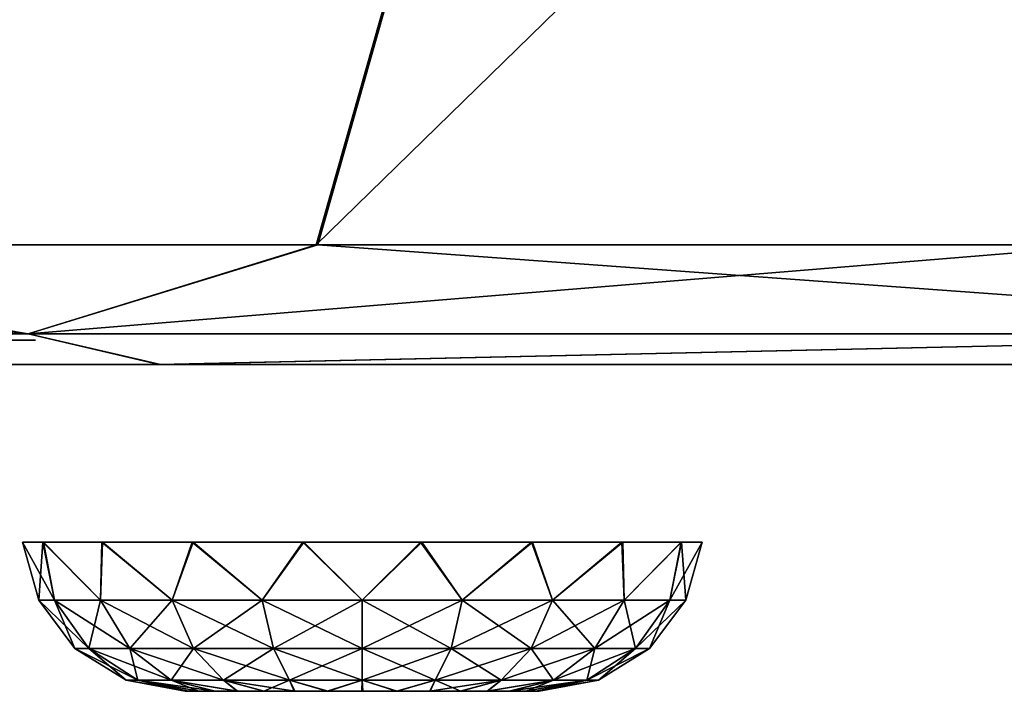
# Model space of a CAD drawing. Header units: millimetres. Extents: x -251 to 251, y -32 to 24.
# Tile 27 of 36: x 81 to 93, y -32 to -24. Entities that reach past the tile are written whole.
import ezdxf

# ---------------------------------------------------------------- set-up
doc = ezdxf.new("R2010")
doc.units = ezdxf.units.MM
doc.header["$LTSCALE"] = 81.481481
for name, color, linetype in [('1', 7, 'CONTINUOUS'), ('2', 7, 'CONTINUOUS'), ('28', 7, 'CONTINUOUS'), ('3', 7, 'CONTINUOUS'), ('31', 7, 'CONTINUOUS'), ('4', 7, 'CONTINUOUS'), ('5', 7, 'CONTINUOUS'), ('51', 7, 'CONTINUOUS')]:
    doc.layers.add(name, color=color, linetype=linetype)

msp = doc.modelspace()

# ---------------------------------------------------------------- linework, layer by layer
at = {"layer": '1', "linetype": 'Continuous'}
for points in [[(62.751, -28.25, -186.215), (82.515, -28.25, -178.34), (67, -28.25), (62.751, -28.25, -186.215)], [(82.53, -28.25, 178.333), (62.767, -28.25, 186.21), (82.379, -28.25, 89.568), (82.53, -28.25, 178.333)], [(82.379, -28.25, 89.568), (62.767, -28.25, 186.21), (80.977, -28.25, 88.398), (82.379, -28.25, 89.568)], [(80.977, -28.25, 88.398), (62.767, -28.25, 186.21), (80.058, -28.25, 86.819), (80.977, -28.25, 88.398)], [(67, -28.25), (82.515, -28.25, -178.34), (67.228, -28.25, -1.148), (67, -28.25)], [(67.228, -28.25, -1.148), (82.515, -28.25, -178.34), (67.879, -28.25, -2.122), (67.228, -28.25, -1.148)], [(67.879, -28.25, -2.122), (82.515, -28.25, -178.34), (68.852, -28.25, -2.772), (67.879, -28.25, -2.122)], [(68.852, -28.25, -2.772), (82.515, -28.25, -178.34), (70.001, -28.25, -3), (68.852, -28.25, -2.772)], [(70.001, -28.25, -3), (82.515, -28.25, -178.34), (71.148, -28.25, -2.772), (70.001, -28.25, -3)], [(71.148, -28.25, -2.772), (82.515, -28.25, -178.34), (72.12, -28.25, -2.123), (71.148, -28.25, -2.772)], [(72.12, -28.25, -2.123), (82.515, -28.25, -178.34), (72.771, -28.25, -1.149), (72.12, -28.25, -2.123)], [(72.771, -28.25, -1.149), (82.515, -28.25, -178.34), (73, -28.25), (72.771, -28.25, -1.149)], [(73, -28.25), (82.515, -28.25, -178.34), (75, -28.25), (73, -28.25)], [(75, -28.25), (82.515, -28.25, -178.34), (75.228, -28.25, -1.148), (75, -28.25)], [(75.228, -28.25, -1.148), (82.515, -28.25, -178.34), (75.879, -28.25, -2.122), (75.228, -28.25, -1.148)], [(75.879, -28.25, -2.122), (82.515, -28.25, -178.34), (76.852, -28.25, -2.772), (75.879, -28.25, -2.122)], [(82.515, -28.25, -178.34), (79.734, -28.25, -85), (76.852, -28.25, -2.772), (82.515, -28.25, -178.34)], [(79.734, -28.25, -85), (82.515, -28.25, -178.34), (80.051, -28.25, -86.799), (79.734, -28.25, -85)], [(80.964, -28.25, 81.617), (80.051, -28.25, 83.201), (80.772, -28.25, 1.148), (80.964, -28.25, 81.617)], [(80.051, -28.25, -86.799), (82.515, -28.25, -178.34), (80.964, -28.25, -88.383), (80.051, -28.25, -86.799)], [(80.058, -28.25, -83.181), (80.977, -28.25, -81.602), (80.12, -28.25, -2.123), (80.058, -28.25, -83.181)], [(80.12, -28.25, -2.123), (80.977, -28.25, -81.602), (80.771, -28.25, -1.149), (80.12, -28.25, -2.123)], [(80.771, -28.25, -1.149), (80.977, -28.25, -81.602), (81, -28.25), (80.771, -28.25, -1.149)], [(81, -28.25), (80.964, -28.25, 81.617), (80.772, -28.25, 1.148), (81, -28.25)], [(82.361, -28.25, 80.443), (80.964, -28.25, 81.617), (81, -28.25), (82.361, -28.25, 80.443)], [(80.964, -28.25, -88.383), (82.515, -28.25, -178.34), (82.361, -28.25, -89.557), (80.964, -28.25, -88.383)], [(80.977, -28.25, -81.602), (82.379, -28.25, -80.432), (81, -28.25), (80.977, -28.25, -81.602)], [(82.379, -28.25, -80.432), (82.361, -28.25, 80.443), (81, -28.25), (82.379, -28.25, -80.432)], [(84.077, -28.25, 79.815), (82.361, -28.25, 80.443), (82.379, -28.25, -80.432), (84.077, -28.25, 79.815)], [(82.361, -28.25, -89.557), (82.515, -28.25, -178.34), (84.077, -28.25, -90.185), (82.361, -28.25, -89.557)], [(84.096, -28.25, -79.812), (84.077, -28.25, 79.815), (82.379, -28.25, -80.432), (84.096, -28.25, -79.812)], [(84.096, -28.25, 90.188), (82.53, -28.25, 178.333), (82.379, -28.25, 89.568), (84.096, -28.25, 90.188)], [(82.515, -28.25, -178.34), (101.311, -28.25, -168.374), (84.077, -28.25, -90.185), (82.515, -28.25, -178.34)], [(101.325, -28.25, 168.366), (82.53, -28.25, 178.333), (90.266, -28.25, 85), (101.325, -28.25, 168.366)], [(90.266, -28.25, 85), (82.53, -28.25, 178.333), (89.949, -28.25, 86.799), (90.266, -28.25, 85)], [(89.949, -28.25, 86.799), (82.53, -28.25, 178.333), (89.036, -28.25, 88.383), (89.949, -28.25, 86.799)], [(89.036, -28.25, 88.383), (82.53, -28.25, 178.333), (87.639, -28.25, 89.557), (89.036, -28.25, 88.383)], [(87.639, -28.25, 89.557), (82.53, -28.25, 178.333), (85.923, -28.25, 90.185), (87.639, -28.25, 89.557)], [(85.923, -28.25, 90.185), (82.53, -28.25, 178.333), (84.096, -28.25, 90.188), (85.923, -28.25, 90.185)], [(85.904, -28.25, 79.812), (84.077, -28.25, 79.815), (84.096, -28.25, -79.812), (85.904, -28.25, 79.812)], [(84.077, -28.25, -90.185), (101.311, -28.25, -168.374), (85.904, -28.25, -90.188), (84.077, -28.25, -90.185)], [(85.923, -28.25, -79.815), (85.904, -28.25, 79.812), (84.096, -28.25, -79.812), (85.923, -28.25, -79.815)], [(87.621, -28.25, 80.432), (85.904, -28.25, 79.812), (85.923, -28.25, -79.815), (87.621, -28.25, 80.432)], [(85.904, -28.25, -90.188), (101.311, -28.25, -168.374), (87.621, -28.25, -89.568), (85.904, -28.25, -90.188)], [(87.639, -28.25, -80.443), (87.621, -28.25, 80.432), (85.923, -28.25, -79.815), (87.639, -28.25, -80.443)], [(89.023, -28.25, 81.602), (87.621, -28.25, 80.432), (87.639, -28.25, -80.443), (89.023, -28.25, 81.602)], [(87.621, -28.25, -89.568), (101.311, -28.25, -168.374), (89.023, -28.25, -88.398), (87.621, -28.25, -89.568)], [(89.036, -28.25, -81.617), (89.023, -28.25, 81.602), (87.639, -28.25, -80.443), (89.036, -28.25, -81.617)], [(89.942, -28.25, 83.181), (89.023, -28.25, 81.602), (89.036, -28.25, -81.617), (89.942, -28.25, 83.181)], [(89.023, -28.25, -88.398), (101.311, -28.25, -168.374), (89.942, -28.25, -86.819), (89.023, -28.25, -88.398)], [(89.949, -28.25, -83.201), (89.942, -28.25, 83.181), (89.036, -28.25, -81.617), (89.949, -28.25, -83.201)], [(90.266, -28.25, 84.981), (89.942, -28.25, 83.181), (90.266, -28.25, -85), (90.266, -28.25, 84.981)], [(90.266, -28.25, -85), (89.942, -28.25, 83.181), (89.949, -28.25, -83.201), (90.266, -28.25, -85)], [(89.942, -28.25, -86.819), (101.311, -28.25, -168.374), (90.266, -28.25, -85.019), (89.942, -28.25, -86.819)], [(90.266, -28.25, 84.981), (101.311, -28.25, -168.374), (90.266, -28.25, 84.99), (90.266, -28.25, 84.981)], [(101.311, -28.25, -168.374), (90.266, -28.25, 84.981), (90.266, -28.25, -85), (101.311, -28.25, -168.374)], [(90.266, -28.25, 84.99), (101.311, -28.25, -168.374), (90.266, -28.25, 85), (90.266, -28.25, 84.99)], [(90.266, -28.25, -85.019), (101.311, -28.25, -168.374), (90.266, -28.25, -85.01), (90.266, -28.25, -85.019)], [(90.266, -28.25, -85.01), (101.311, -28.25, -168.374), (90.266, -28.25, -85), (90.266, -28.25, -85.01)], [(101.311, -28.25, -168.374), (101.325, -28.25, 168.366), (90.266, -28.25, 85), (101.311, -28.25, -168.374)]]:
    msp.add_3dface(points, dxfattribs=at)
at = {"layer": '2', "linetype": 'Continuous'}
for points in [[(80.84, -30.424, -85), (81.091, -30.424, -86.421), (81.039, -31.135, -85), (80.84, -30.424, -85)], [(81.039, -31.135, -85), (81.091, -30.424, -86.421), (81.233, -31.135, -86.224), (81.039, -31.135, -85)], [(81.091, -30.424, -86.421), (81.811, -30.424, -87.671), (81.795, -31.135, -87.328), (81.091, -30.424, -86.421)], [(81.233, -31.135, -86.224), (81.091, -30.424, -86.421), (81.795, -31.135, -87.328), (81.233, -31.135, -86.224)], [(81.795, -31.135, -87.328), (81.811, -30.424, -87.671), (82.672, -31.135, -88.205), (81.795, -31.135, -87.328)], [(81.811, -30.424, -87.671), (82.916, -30.424, -88.6), (82.672, -31.135, -88.205), (81.811, -30.424, -87.671)], [(82.672, -31.135, -88.205), (82.916, -30.424, -88.6), (83.776, -31.135, -88.767), (82.672, -31.135, -88.205)], [(82.916, -30.424, -88.6), (84.271, -30.424, -89.095), (83.776, -31.135, -88.767), (82.916, -30.424, -88.6)], [(83.776, -31.135, -88.767), (84.271, -30.424, -89.095), (85, -31.135, -88.961), (83.776, -31.135, -88.767)], [(84.271, -30.424, -89.095), (85.714, -30.424, -89.098), (85, -31.135, -88.961), (84.271, -30.424, -89.095)], [(85, -31.135, -88.961), (85.714, -30.424, -89.098), (86.224, -31.135, -88.767), (85, -31.135, -88.961)], [(85.714, -30.424, -89.098), (87.071, -30.424, -88.608), (86.224, -31.135, -88.767), (85.714, -30.424, -89.098)], [(86.224, -31.135, -88.767), (87.071, -30.424, -88.608), (87.328, -31.135, -88.205), (86.224, -31.135, -88.767)], [(87.071, -30.424, -88.608), (88.179, -30.424, -87.683), (87.328, -31.135, -88.205), (87.071, -30.424, -88.608)], [(87.328, -31.135, -88.205), (88.179, -30.424, -87.683), (88.205, -31.135, -87.328), (87.328, -31.135, -88.205)], [(88.179, -30.424, -87.683), (88.904, -30.424, -86.435), (88.205, -31.135, -87.328), (88.179, -30.424, -87.683)], [(88.205, -31.135, -87.328), (88.904, -30.424, -86.435), (88.767, -31.135, -86.224), (88.205, -31.135, -87.328)], [(88.767, -31.135, -86.224), (89.16, -30.424, -85), (88.961, -31.135, -85), (88.767, -31.135, -86.224)], [(89.16, -30.424, -85.015), (89.16, -30.424, -85), (88.767, -31.135, -86.224), (89.16, -30.424, -85.015)], [(88.904, -30.424, -86.435), (89.16, -30.424, -85.015), (88.767, -31.135, -86.224), (88.904, -30.424, -86.435)], [(81.039, -31.135, -85), (81.233, -31.135, -86.224), (81.482, -31.725, -85), (81.039, -31.135, -85)], [(81.233, -31.135, -86.224), (81.795, -31.135, -87.328), (81.654, -31.725, -86.087), (81.233, -31.135, -86.224)], [(81.482, -31.725, -85), (81.233, -31.135, -86.224), (81.654, -31.725, -86.087), (81.482, -31.725, -85)], [(81.654, -31.725, -86.087), (81.795, -31.135, -87.328), (82.154, -31.725, -87.068), (81.654, -31.725, -86.087)], [(81.795, -31.135, -87.328), (82.672, -31.135, -88.205), (82.154, -31.725, -87.068), (81.795, -31.135, -87.328)], [(82.154, -31.725, -87.068), (82.672, -31.135, -88.205), (82.932, -31.725, -87.846), (82.154, -31.725, -87.068)], [(82.672, -31.135, -88.205), (83.776, -31.135, -88.767), (82.932, -31.725, -87.846), (82.672, -31.135, -88.205)], [(82.932, -31.725, -87.846), (83.776, -31.135, -88.767), (83.913, -31.725, -88.346), (82.932, -31.725, -87.846)], [(83.776, -31.135, -88.767), (85, -31.135, -88.961), (83.913, -31.725, -88.346), (83.776, -31.135, -88.767)], [(83.913, -31.725, -88.346), (85, -31.135, -88.961), (85, -31.725, -88.518), (83.913, -31.725, -88.346)], [(85, -31.725, -88.518), (86.224, -31.135, -88.767), (86.087, -31.725, -88.346), (85, -31.725, -88.518)], [(85, -31.135, -88.961), (86.224, -31.135, -88.767), (85, -31.725, -88.518), (85, -31.135, -88.961)], [(86.224, -31.135, -88.767), (87.328, -31.135, -88.205), (86.087, -31.725, -88.346), (86.224, -31.135, -88.767)], [(86.087, -31.725, -88.346), (87.328, -31.135, -88.205), (87.068, -31.725, -87.846), (86.087, -31.725, -88.346)], [(87.328, -31.135, -88.205), (88.205, -31.135, -87.328), (87.068, -31.725, -87.846), (87.328, -31.135, -88.205)], [(87.068, -31.725, -87.846), (88.205, -31.135, -87.328), (87.846, -31.725, -87.068), (87.068, -31.725, -87.846)], [(88.205, -31.135, -87.328), (88.767, -31.135, -86.224), (87.846, -31.725, -87.068), (88.205, -31.135, -87.328)], [(87.846, -31.725, -87.068), (88.767, -31.135, -86.224), (88.346, -31.725, -86.087), (87.846, -31.725, -87.068)], [(88.767, -31.135, -86.224), (88.961, -31.135, -85), (88.346, -31.725, -86.087), (88.767, -31.135, -86.224)], [(88.961, -31.135, -85), (88.518, -31.725, -85), (88.346, -31.725, -86.087), (88.961, -31.135, -85)], [(82.109, -32.115, -85), (81.482, -31.725, -85), (81.654, -31.725, -86.087), (82.109, -32.115, -85)], [(82.251, -32.115, -85.893), (81.654, -31.725, -86.087), (82.154, -31.725, -87.068), (82.251, -32.115, -85.893)], [(82.251, -32.115, -85.893), (82.109, -32.115, -85), (81.654, -31.725, -86.087), (82.251, -32.115, -85.893)], [(82.661, -32.115, -86.699), (82.251, -32.115, -85.893), (82.154, -31.725, -87.068), (82.661, -32.115, -86.699)], [(82.661, -32.115, -86.699), (82.154, -31.725, -87.068), (82.932, -31.725, -87.846), (82.661, -32.115, -86.699)], [(83.301, -32.115, -87.339), (82.661, -32.115, -86.699), (82.932, -31.725, -87.846), (83.301, -32.115, -87.339)], [(83.301, -32.115, -87.339), (82.932, -31.725, -87.846), (83.913, -31.725, -88.346), (83.301, -32.115, -87.339)], [(84.107, -32.115, -87.749), (83.301, -32.115, -87.339), (83.913, -31.725, -88.346), (84.107, -32.115, -87.749)], [(84.107, -32.115, -87.749), (83.913, -31.725, -88.346), (85, -31.725, -88.518), (84.107, -32.115, -87.749)], [(85, -32.115, -87.891), (84.107, -32.115, -87.749), (85, -31.725, -88.518), (85, -32.115, -87.891)], [(85.893, -32.115, -87.749), (85, -32.115, -87.891), (86.087, -31.725, -88.346), (85.893, -32.115, -87.749)], [(85, -32.115, -87.891), (85, -31.725, -88.518), (86.087, -31.725, -88.346), (85, -32.115, -87.891)], [(85.893, -32.115, -87.749), (86.087, -31.725, -88.346), (87.068, -31.725, -87.846), (85.893, -32.115, -87.749)], [(86.699, -32.115, -87.339), (85.893, -32.115, -87.749), (87.068, -31.725, -87.846), (86.699, -32.115, -87.339)], [(86.699, -32.115, -87.339), (87.068, -31.725, -87.846), (87.846, -31.725, -87.068), (86.699, -32.115, -87.339)], [(87.339, -32.115, -86.699), (86.699, -32.115, -87.339), (87.846, -31.725, -87.068), (87.339, -32.115, -86.699)], [(87.339, -32.115, -86.699), (87.846, -31.725, -87.068), (88.346, -31.725, -86.087), (87.339, -32.115, -86.699)], [(87.749, -32.115, -85.893), (87.339, -32.115, -86.699), (88.346, -31.725, -86.087), (87.749, -32.115, -85.893)], [(87.891, -32.115, -85), (87.749, -32.115, -85.893), (88.518, -31.725, -85), (87.891, -32.115, -85)], [(88.518, -31.725, -85), (87.749, -32.115, -85.893), (88.346, -31.725, -86.087), (88.518, -31.725, -85)], [(82.109, -32.115, -85), (82.251, -32.115, -85.893), (82.833, -32.25, -85), (82.109, -32.115, -85)], [(82.833, -32.25, -85), (82.251, -32.115, -85.893), (82.874, -32.25, -85.423), (82.833, -32.25, -85)], [(82.874, -32.25, -85.423), (82.251, -32.115, -85.893), (82.998, -32.25, -85.83), (82.874, -32.25, -85.423)], [(82.251, -32.115, -85.893), (82.661, -32.115, -86.699), (82.998, -32.25, -85.83), (82.251, -32.115, -85.893)], [(82.661, -32.115, -86.699), (83.301, -32.115, -87.339), (83.467, -32.25, -86.532), (82.661, -32.115, -86.699)], [(82.998, -32.25, -85.83), (82.661, -32.115, -86.699), (83.198, -32.25, -86.204), (82.998, -32.25, -85.83)], [(83.198, -32.25, -86.204), (82.661, -32.115, -86.699), (83.467, -32.25, -86.532), (83.198, -32.25, -86.204)], [(83.301, -32.115, -87.339), (84.107, -32.115, -87.749), (83.794, -32.25, -86.801), (83.301, -32.115, -87.339)], [(83.467, -32.25, -86.532), (83.301, -32.115, -87.339), (83.794, -32.25, -86.801), (83.467, -32.25, -86.532)], [(83.794, -32.25, -86.801), (84.107, -32.115, -87.749), (84.167, -32.25, -87.001), (83.794, -32.25, -86.801)], [(84.107, -32.115, -87.749), (85, -32.115, -87.891), (84.572, -32.25, -87.125), (84.107, -32.115, -87.749)], [(84.167, -32.25, -87.001), (84.107, -32.115, -87.749), (84.572, -32.25, -87.125), (84.167, -32.25, -87.001)], [(84.572, -32.25, -87.125), (85, -32.115, -87.891), (84.994, -32.25, -87.167), (84.572, -32.25, -87.125)], [(84.994, -32.25, -87.167), (85, -32.115, -87.891), (85.417, -32.25, -87.127), (84.994, -32.25, -87.167)], [(85, -32.115, -87.891), (85.893, -32.115, -87.749), (85.417, -32.25, -87.127), (85, -32.115, -87.891)], [(85.417, -32.25, -87.127), (85.893, -32.115, -87.749), (85.825, -32.25, -87.004), (85.417, -32.25, -87.127)], [(85.825, -32.25, -87.004), (86.699, -32.115, -87.339), (86.2, -32.25, -86.805), (85.825, -32.25, -87.004)], [(85.893, -32.115, -87.749), (86.699, -32.115, -87.339), (85.825, -32.25, -87.004), (85.893, -32.115, -87.749)], [(86.2, -32.25, -86.805), (86.699, -32.115, -87.339), (86.528, -32.25, -86.537), (86.2, -32.25, -86.805)], [(86.528, -32.25, -86.537), (87.339, -32.115, -86.699), (86.799, -32.25, -86.209), (86.528, -32.25, -86.537)], [(86.699, -32.115, -87.339), (87.339, -32.115, -86.699), (86.528, -32.25, -86.537), (86.699, -32.115, -87.339)], [(86.799, -32.25, -86.209), (87.749, -32.115, -85.893), (87, -32.25, -85.836), (86.799, -32.25, -86.209)], [(87.339, -32.115, -86.699), (87.749, -32.115, -85.893), (86.799, -32.25, -86.209), (87.339, -32.115, -86.699)], [(87, -32.25, -85.836), (87.749, -32.115, -85.893), (87.124, -32.25, -85.43), (87, -32.25, -85.836)], [(87.749, -32.115, -85.893), (87.891, -32.115, -85), (87.124, -32.25, -85.43), (87.749, -32.115, -85.893)], [(87.891, -32.115, -85), (87.167, -32.25, -85.008), (87.124, -32.25, -85.43), (87.891, -32.115, -85)], [(87.167, -32.25, -85), (87.167, -32.25, -85.008), (87.891, -32.115, -85), (87.167, -32.25, -85)]]:
    msp.add_3dface(points, dxfattribs=at)
at = {"layer": '28', "linetype": 'Continuous'}
for points in [[(80.91, -27.875, -181.727), (61.471, -27.875, -189.189), (74.432, -26.785, -186.839), (80.91, -27.875, -181.727)], [(61.471, -27.875, 189.189), (80.91, -27.875, 181.727), (64.229, -26.785, 190.587), (61.471, -27.875, 189.189)], [(64.229, -26.785, 190.587), (80.91, -27.875, 181.727), (74.452, -26.785, 186.831), (64.229, -26.785, 190.587)], [(84.435, -26.785, -182.536), (80.91, -27.875, -181.727), (74.432, -26.785, -186.839), (84.435, -26.785, -182.536)], [(74.452, -26.785, 186.831), (80.91, -27.875, 181.727), (84.457, -26.785, 182.526), (74.452, -26.785, 186.831)], [(99.462, -27.875, -172.274), (80.91, -27.875, -181.727), (94.194, -26.785, -177.697), (99.462, -27.875, -172.274)], [(94.194, -26.785, -177.697), (80.91, -27.875, -181.727), (84.435, -26.785, -182.536), (94.194, -26.785, -177.697)], [(80.91, -27.875, 181.727), (99.462, -27.875, 172.274), (84.457, -26.785, 182.526), (80.91, -27.875, 181.727)], [(84.457, -26.785, 182.526), (99.462, -27.875, 172.274), (94.213, -26.785, 177.687), (84.457, -26.785, 182.526)], [(61.471, -27.875, 189.189), (62.767, -28.25, 186.21), (80.91, -27.875, 181.727), (61.471, -27.875, 189.189)], [(80.91, -27.875, -181.727), (62.751, -28.25, -186.215), (61.471, -27.875, -189.189), (80.91, -27.875, -181.727)], [(82.515, -28.25, -178.34), (62.751, -28.25, -186.215), (80.91, -27.875, -181.727), (82.515, -28.25, -178.34)], [(62.767, -28.25, 186.21), (82.53, -28.25, 178.333), (80.91, -27.875, 181.727), (62.767, -28.25, 186.21)], [(80.91, -27.875, 181.727), (82.53, -28.25, 178.333), (99.462, -27.875, 172.274), (80.91, -27.875, 181.727)], [(99.462, -27.875, -172.274), (82.515, -28.25, -178.34), (80.91, -27.875, -181.727), (99.462, -27.875, -172.274)], [(101.311, -28.25, -168.374), (82.515, -28.25, -178.34), (99.462, -27.875, -172.274), (101.311, -28.25, -168.374)], [(82.53, -28.25, 178.333), (101.325, -28.25, 168.366), (99.462, -27.875, 172.274), (82.53, -28.25, 178.333)]]:
    msp.add_3dface(points, dxfattribs=at)
at = {"layer": '3', "linetype": 'Continuous'}
for points in [[(80.84, -30.424, -84.985), (80.84, -30.424, -85), (81.233, -31.135, -83.776), (80.84, -30.424, -84.985)], [(81.096, -30.424, -83.565), (80.84, -30.424, -84.985), (81.233, -31.135, -83.776), (81.096, -30.424, -83.565)], [(80.84, -30.424, -85), (81.039, -31.135, -85), (81.233, -31.135, -83.776), (80.84, -30.424, -85)], [(81.795, -31.135, -82.672), (81.096, -30.424, -83.565), (81.233, -31.135, -83.776), (81.795, -31.135, -82.672)], [(81.821, -30.424, -82.317), (81.096, -30.424, -83.565), (81.795, -31.135, -82.672), (81.821, -30.424, -82.317)], [(82.672, -31.135, -81.795), (81.821, -30.424, -82.317), (81.795, -31.135, -82.672), (82.672, -31.135, -81.795)], [(82.929, -30.424, -81.392), (81.821, -30.424, -82.317), (82.672, -31.135, -81.795), (82.929, -30.424, -81.392)], [(83.776, -31.135, -81.233), (82.929, -30.424, -81.392), (82.672, -31.135, -81.795), (83.776, -31.135, -81.233)], [(84.286, -30.424, -80.902), (82.929, -30.424, -81.392), (83.776, -31.135, -81.233), (84.286, -30.424, -80.902)], [(85, -31.135, -81.039), (84.286, -30.424, -80.902), (83.776, -31.135, -81.233), (85, -31.135, -81.039)], [(85.729, -30.424, -80.905), (84.286, -30.424, -80.902), (85, -31.135, -81.039), (85.729, -30.424, -80.905)], [(86.224, -31.135, -81.233), (85.729, -30.424, -80.905), (85, -31.135, -81.039), (86.224, -31.135, -81.233)], [(87.084, -30.424, -81.4), (85.729, -30.424, -80.905), (86.224, -31.135, -81.233), (87.084, -30.424, -81.4)], [(87.328, -31.135, -81.795), (87.084, -30.424, -81.4), (86.224, -31.135, -81.233), (87.328, -31.135, -81.795)], [(88.189, -30.424, -82.329), (87.084, -30.424, -81.4), (87.328, -31.135, -81.795), (88.189, -30.424, -82.329)], [(88.205, -31.135, -82.672), (88.189, -30.424, -82.329), (87.328, -31.135, -81.795), (88.205, -31.135, -82.672)], [(88.909, -30.424, -83.579), (88.189, -30.424, -82.329), (88.205, -31.135, -82.672), (88.909, -30.424, -83.579)], [(88.767, -31.135, -83.776), (88.909, -30.424, -83.579), (88.205, -31.135, -82.672), (88.767, -31.135, -83.776)], [(88.961, -31.135, -85), (88.909, -30.424, -83.579), (88.767, -31.135, -83.776), (88.961, -31.135, -85)], [(88.961, -31.135, -85), (89.16, -30.424, -85), (88.909, -30.424, -83.579), (88.961, -31.135, -85)], [(81.233, -31.135, -83.776), (81.039, -31.135, -85), (81.654, -31.725, -83.913), (81.233, -31.135, -83.776)], [(81.039, -31.135, -85), (81.482, -31.725, -85), (81.654, -31.725, -83.913), (81.039, -31.135, -85)], [(82.154, -31.725, -82.932), (81.233, -31.135, -83.776), (81.654, -31.725, -83.913), (82.154, -31.725, -82.932)], [(81.795, -31.135, -82.672), (81.233, -31.135, -83.776), (82.154, -31.725, -82.932), (81.795, -31.135, -82.672)], [(82.932, -31.725, -82.154), (81.795, -31.135, -82.672), (82.154, -31.725, -82.932), (82.932, -31.725, -82.154)], [(82.672, -31.135, -81.795), (81.795, -31.135, -82.672), (82.932, -31.725, -82.154), (82.672, -31.135, -81.795)], [(83.776, -31.135, -81.233), (82.672, -31.135, -81.795), (83.913, -31.725, -81.654), (83.776, -31.135, -81.233)], [(83.913, -31.725, -81.654), (82.672, -31.135, -81.795), (82.932, -31.725, -82.154), (83.913, -31.725, -81.654)], [(85, -31.135, -81.039), (83.776, -31.135, -81.233), (85, -31.725, -81.482), (85, -31.135, -81.039)], [(85, -31.725, -81.482), (83.776, -31.135, -81.233), (83.913, -31.725, -81.654), (85, -31.725, -81.482)], [(86.224, -31.135, -81.233), (85, -31.135, -81.039), (86.087, -31.725, -81.654), (86.224, -31.135, -81.233)], [(86.087, -31.725, -81.654), (85, -31.135, -81.039), (85, -31.725, -81.482), (86.087, -31.725, -81.654)], [(87.068, -31.725, -82.154), (86.224, -31.135, -81.233), (86.087, -31.725, -81.654), (87.068, -31.725, -82.154)], [(87.328, -31.135, -81.795), (86.224, -31.135, -81.233), (87.068, -31.725, -82.154), (87.328, -31.135, -81.795)], [(87.846, -31.725, -82.932), (87.328, -31.135, -81.795), (87.068, -31.725, -82.154), (87.846, -31.725, -82.932)], [(88.205, -31.135, -82.672), (87.328, -31.135, -81.795), (87.846, -31.725, -82.932), (88.205, -31.135, -82.672)], [(88.346, -31.725, -83.913), (88.205, -31.135, -82.672), (87.846, -31.725, -82.932), (88.346, -31.725, -83.913)], [(88.767, -31.135, -83.776), (88.205, -31.135, -82.672), (88.346, -31.725, -83.913), (88.767, -31.135, -83.776)], [(88.518, -31.725, -85), (88.767, -31.135, -83.776), (88.346, -31.725, -83.913), (88.518, -31.725, -85)], [(88.518, -31.725, -85), (88.961, -31.135, -85), (88.767, -31.135, -83.776), (88.518, -31.725, -85)], [(81.482, -31.725, -85), (82.251, -32.115, -84.107), (81.654, -31.725, -83.913), (81.482, -31.725, -85)], [(81.482, -31.725, -85), (82.109, -32.115, -85), (82.251, -32.115, -84.107), (81.482, -31.725, -85)], [(82.661, -32.115, -83.301), (82.154, -31.725, -82.932), (81.654, -31.725, -83.913), (82.661, -32.115, -83.301)], [(82.251, -32.115, -84.107), (82.661, -32.115, -83.301), (81.654, -31.725, -83.913), (82.251, -32.115, -84.107)], [(82.661, -32.115, -83.301), (83.301, -32.115, -82.661), (82.154, -31.725, -82.932), (82.661, -32.115, -83.301)], [(83.301, -32.115, -82.661), (82.932, -31.725, -82.154), (82.154, -31.725, -82.932), (83.301, -32.115, -82.661)], [(83.301, -32.115, -82.661), (84.107, -32.115, -82.251), (82.932, -31.725, -82.154), (83.301, -32.115, -82.661)], [(84.107, -32.115, -82.251), (83.913, -31.725, -81.654), (82.932, -31.725, -82.154), (84.107, -32.115, -82.251)], [(85, -32.115, -82.109), (85, -31.725, -81.482), (83.913, -31.725, -81.654), (85, -32.115, -82.109)], [(84.107, -32.115, -82.251), (85, -32.115, -82.109), (83.913, -31.725, -81.654), (84.107, -32.115, -82.251)], [(85, -32.115, -82.109), (85.893, -32.115, -82.251), (85, -31.725, -81.482), (85, -32.115, -82.109)], [(85.893, -32.115, -82.251), (86.087, -31.725, -81.654), (85, -31.725, -81.482), (85.893, -32.115, -82.251)], [(85.893, -32.115, -82.251), (86.699, -32.115, -82.661), (86.087, -31.725, -81.654), (85.893, -32.115, -82.251)], [(86.699, -32.115, -82.661), (87.068, -31.725, -82.154), (86.087, -31.725, -81.654), (86.699, -32.115, -82.661)], [(86.699, -32.115, -82.661), (87.339, -32.115, -83.301), (87.068, -31.725, -82.154), (86.699, -32.115, -82.661)], [(87.339, -32.115, -83.301), (87.846, -31.725, -82.932), (87.068, -31.725, -82.154), (87.339, -32.115, -83.301)], [(87.339, -32.115, -83.301), (87.749, -32.115, -84.107), (87.846, -31.725, -82.932), (87.339, -32.115, -83.301)], [(87.749, -32.115, -84.107), (88.346, -31.725, -83.913), (87.846, -31.725, -82.932), (87.749, -32.115, -84.107)], [(87.749, -32.115, -84.107), (87.891, -32.115, -85), (88.346, -31.725, -83.913), (87.749, -32.115, -84.107)], [(87.891, -32.115, -85), (88.518, -31.725, -85), (88.346, -31.725, -83.913), (87.891, -32.115, -85)], [(82.109, -32.115, -85), (82.833, -32.25, -84.992), (82.876, -32.25, -84.57), (82.109, -32.115, -85)], [(82.251, -32.115, -84.107), (82.109, -32.115, -85), (82.876, -32.25, -84.57), (82.251, -32.115, -84.107)], [(82.833, -32.25, -84.992), (82.109, -32.115, -85), (82.833, -32.25, -85), (82.833, -32.25, -84.992)], [(83, -32.25, -84.164), (82.251, -32.115, -84.107), (82.876, -32.25, -84.57), (83, -32.25, -84.164)], [(82.661, -32.115, -83.301), (82.251, -32.115, -84.107), (83.201, -32.25, -83.791), (82.661, -32.115, -83.301)], [(83.201, -32.25, -83.791), (82.251, -32.115, -84.107), (83, -32.25, -84.164), (83.201, -32.25, -83.791)], [(83.301, -32.115, -82.661), (82.661, -32.115, -83.301), (83.472, -32.25, -83.463), (83.301, -32.115, -82.661)], [(83.472, -32.25, -83.463), (82.661, -32.115, -83.301), (83.201, -32.25, -83.791), (83.472, -32.25, -83.463)], [(83.8, -32.25, -83.195), (83.301, -32.115, -82.661), (83.472, -32.25, -83.463), (83.8, -32.25, -83.195)], [(84.175, -32.25, -82.996), (83.301, -32.115, -82.661), (83.8, -32.25, -83.195), (84.175, -32.25, -82.996)], [(84.107, -32.115, -82.251), (83.301, -32.115, -82.661), (84.175, -32.25, -82.996), (84.107, -32.115, -82.251)], [(84.583, -32.25, -82.873), (84.107, -32.115, -82.251), (84.175, -32.25, -82.996), (84.583, -32.25, -82.873)], [(85, -32.115, -82.109), (84.107, -32.115, -82.251), (84.583, -32.25, -82.873), (85, -32.115, -82.109)], [(85.006, -32.25, -82.833), (85, -32.115, -82.109), (84.583, -32.25, -82.873), (85.006, -32.25, -82.833)], [(85.428, -32.25, -82.875), (85, -32.115, -82.109), (85.006, -32.25, -82.833), (85.428, -32.25, -82.875)], [(85.893, -32.115, -82.251), (85, -32.115, -82.109), (85.428, -32.25, -82.875), (85.893, -32.115, -82.251)], [(85.833, -32.25, -82.999), (85.893, -32.115, -82.251), (85.428, -32.25, -82.875), (85.833, -32.25, -82.999)], [(86.206, -32.25, -83.199), (85.893, -32.115, -82.251), (85.833, -32.25, -82.999), (86.206, -32.25, -83.199)], [(86.699, -32.115, -82.661), (85.893, -32.115, -82.251), (86.206, -32.25, -83.199), (86.699, -32.115, -82.661)], [(86.533, -32.25, -83.468), (86.699, -32.115, -82.661), (86.206, -32.25, -83.199), (86.533, -32.25, -83.468)], [(87.339, -32.115, -83.301), (86.699, -32.115, -82.661), (86.533, -32.25, -83.468), (87.339, -32.115, -83.301)], [(86.802, -32.25, -83.796), (87.339, -32.115, -83.301), (86.533, -32.25, -83.468), (86.802, -32.25, -83.796)], [(87.002, -32.25, -84.17), (87.339, -32.115, -83.301), (86.802, -32.25, -83.796), (87.002, -32.25, -84.17)], [(87.749, -32.115, -84.107), (87.339, -32.115, -83.301), (87.002, -32.25, -84.17), (87.749, -32.115, -84.107)], [(87.126, -32.25, -84.577), (87.749, -32.115, -84.107), (87.002, -32.25, -84.17), (87.126, -32.25, -84.577)], [(87.167, -32.25, -85), (87.749, -32.115, -84.107), (87.126, -32.25, -84.577), (87.167, -32.25, -85)], [(87.167, -32.25, -85), (87.891, -32.115, -85), (87.749, -32.115, -84.107), (87.167, -32.25, -85)]]:
    msp.add_3dface(points, dxfattribs=at)
at = {"layer": '31', "linetype": 'Continuous'}
for points in [[(92.652, 2.179, -223.704), (64.209, -26.785, -190.594), (70.282, 2.179, -231.708), (92.652, 2.179, -223.704)], [(74.432, -26.785, -186.839), (64.209, -26.785, -190.594), (92.652, 2.179, -223.704), (74.432, -26.785, -186.839)], [(70.3, 2.179, 231.702), (74.452, -26.785, 186.831), (92.669, 2.179, 223.697), (70.3, 2.179, 231.702)], [(84.435, -26.785, -182.536), (74.432, -26.785, -186.839), (92.652, 2.179, -223.704), (84.435, -26.785, -182.536)], [(74.452, -26.785, 186.831), (84.457, -26.785, 182.526), (92.669, 2.179, 223.697), (74.452, -26.785, 186.831)], [(94.194, -26.785, -177.697), (84.435, -26.785, -182.536), (114.131, 2.179, -213.547), (94.194, -26.785, -177.697)], [(114.131, 2.179, -213.547), (84.435, -26.785, -182.536), (92.652, 2.179, -223.704), (114.131, 2.179, -213.547)], [(84.457, -26.785, 182.526), (94.213, -26.785, 177.687), (92.669, 2.179, 223.697), (84.457, -26.785, 182.526)], [(92.669, 2.179, 223.697), (94.213, -26.785, 177.687), (114.149, 2.179, 213.537), (92.669, 2.179, 223.697)]]:
    msp.add_3dface(points, dxfattribs=at)
at = {"layer": '4', "linetype": 'Continuous'}
for points in [[(80.84, -30.424, 85), (81.091, -30.424, 83.579), (81.039, -31.135, 85), (80.84, -30.424, 85)], [(81.039, -31.135, 85), (81.091, -30.424, 83.579), (81.233, -31.135, 83.776), (81.039, -31.135, 85)], [(81.091, -30.424, 83.579), (81.811, -30.424, 82.329), (81.795, -31.135, 82.672), (81.091, -30.424, 83.579)], [(81.233, -31.135, 83.776), (81.091, -30.424, 83.579), (81.795, -31.135, 82.672), (81.233, -31.135, 83.776)], [(81.795, -31.135, 82.672), (81.811, -30.424, 82.329), (82.672, -31.135, 81.795), (81.795, -31.135, 82.672)], [(81.811, -30.424, 82.329), (82.916, -30.424, 81.4), (82.672, -31.135, 81.795), (81.811, -30.424, 82.329)], [(82.672, -31.135, 81.795), (82.916, -30.424, 81.4), (83.776, -31.135, 81.233), (82.672, -31.135, 81.795)], [(82.916, -30.424, 81.4), (84.271, -30.424, 80.905), (83.776, -31.135, 81.233), (82.916, -30.424, 81.4)], [(83.776, -31.135, 81.233), (84.271, -30.424, 80.905), (85, -31.135, 81.039), (83.776, -31.135, 81.233)], [(84.271, -30.424, 80.905), (85.714, -30.424, 80.902), (85, -31.135, 81.039), (84.271, -30.424, 80.905)], [(85, -31.135, 81.039), (85.714, -30.424, 80.902), (86.224, -31.135, 81.233), (85, -31.135, 81.039)], [(85.714, -30.424, 80.902), (87.071, -30.424, 81.392), (86.224, -31.135, 81.233), (85.714, -30.424, 80.902)], [(86.224, -31.135, 81.233), (87.071, -30.424, 81.392), (87.328, -31.135, 81.795), (86.224, -31.135, 81.233)], [(87.071, -30.424, 81.392), (88.179, -30.424, 82.317), (87.328, -31.135, 81.795), (87.071, -30.424, 81.392)], [(87.328, -31.135, 81.795), (88.179, -30.424, 82.317), (88.205, -31.135, 82.672), (87.328, -31.135, 81.795)], [(88.179, -30.424, 82.317), (88.904, -30.424, 83.565), (88.205, -31.135, 82.672), (88.179, -30.424, 82.317)], [(88.205, -31.135, 82.672), (88.904, -30.424, 83.565), (88.767, -31.135, 83.776), (88.205, -31.135, 82.672)], [(88.767, -31.135, 83.776), (89.16, -30.424, 85), (88.961, -31.135, 85), (88.767, -31.135, 83.776)], [(89.16, -30.424, 84.985), (89.16, -30.424, 85), (88.767, -31.135, 83.776), (89.16, -30.424, 84.985)], [(88.904, -30.424, 83.565), (89.16, -30.424, 84.985), (88.767, -31.135, 83.776), (88.904, -30.424, 83.565)], [(81.039, -31.135, 85), (81.233, -31.135, 83.776), (81.482, -31.725, 85), (81.039, -31.135, 85)], [(81.233, -31.135, 83.776), (81.795, -31.135, 82.672), (81.654, -31.725, 83.913), (81.233, -31.135, 83.776)], [(81.482, -31.725, 85), (81.233, -31.135, 83.776), (81.654, -31.725, 83.913), (81.482, -31.725, 85)], [(81.654, -31.725, 83.913), (81.795, -31.135, 82.672), (82.154, -31.725, 82.932), (81.654, -31.725, 83.913)], [(81.795, -31.135, 82.672), (82.672, -31.135, 81.795), (82.154, -31.725, 82.932), (81.795, -31.135, 82.672)], [(82.154, -31.725, 82.932), (82.672, -31.135, 81.795), (82.932, -31.725, 82.154), (82.154, -31.725, 82.932)], [(82.672, -31.135, 81.795), (83.776, -31.135, 81.233), (82.932, -31.725, 82.154), (82.672, -31.135, 81.795)], [(82.932, -31.725, 82.154), (83.776, -31.135, 81.233), (83.913, -31.725, 81.654), (82.932, -31.725, 82.154)], [(83.776, -31.135, 81.233), (85, -31.135, 81.039), (83.913, -31.725, 81.654), (83.776, -31.135, 81.233)], [(83.913, -31.725, 81.654), (85, -31.135, 81.039), (85, -31.725, 81.482), (83.913, -31.725, 81.654)], [(85, -31.135, 81.039), (86.224, -31.135, 81.233), (85, -31.725, 81.482), (85, -31.135, 81.039)], [(85, -31.725, 81.482), (86.224, -31.135, 81.233), (86.087, -31.725, 81.654), (85, -31.725, 81.482)], [(86.224, -31.135, 81.233), (87.328, -31.135, 81.795), (86.087, -31.725, 81.654), (86.224, -31.135, 81.233)], [(86.087, -31.725, 81.654), (87.328, -31.135, 81.795), (87.068, -31.725, 82.154), (86.087, -31.725, 81.654)], [(87.328, -31.135, 81.795), (88.205, -31.135, 82.672), (87.068, -31.725, 82.154), (87.328, -31.135, 81.795)], [(87.068, -31.725, 82.154), (88.205, -31.135, 82.672), (87.846, -31.725, 82.932), (87.068, -31.725, 82.154)], [(87.846, -31.725, 82.932), (88.767, -31.135, 83.776), (88.346, -31.725, 83.913), (87.846, -31.725, 82.932)], [(88.205, -31.135, 82.672), (88.767, -31.135, 83.776), (87.846, -31.725, 82.932), (88.205, -31.135, 82.672)], [(88.961, -31.135, 85), (88.518, -31.725, 85), (88.346, -31.725, 83.913), (88.961, -31.135, 85)], [(88.767, -31.135, 83.776), (88.961, -31.135, 85), (88.346, -31.725, 83.913), (88.767, -31.135, 83.776)], [(82.109, -32.115, 85), (81.482, -31.725, 85), (81.654, -31.725, 83.913), (82.109, -32.115, 85)], [(82.251, -32.115, 84.107), (82.109, -32.115, 85), (81.654, -31.725, 83.913), (82.251, -32.115, 84.107)], [(82.251, -32.115, 84.107), (81.654, -31.725, 83.913), (82.154, -31.725, 82.932), (82.251, -32.115, 84.107)], [(82.661, -32.115, 83.301), (82.154, -31.725, 82.932), (82.932, -31.725, 82.154), (82.661, -32.115, 83.301)], [(82.661, -32.115, 83.301), (82.251, -32.115, 84.107), (82.154, -31.725, 82.932), (82.661, -32.115, 83.301)], [(83.301, -32.115, 82.661), (82.661, -32.115, 83.301), (82.932, -31.725, 82.154), (83.301, -32.115, 82.661)], [(83.301, -32.115, 82.661), (82.932, -31.725, 82.154), (83.913, -31.725, 81.654), (83.301, -32.115, 82.661)], [(84.107, -32.115, 82.251), (83.301, -32.115, 82.661), (83.913, -31.725, 81.654), (84.107, -32.115, 82.251)], [(84.107, -32.115, 82.251), (83.913, -31.725, 81.654), (85, -31.725, 81.482), (84.107, -32.115, 82.251)], [(85, -32.115, 82.109), (84.107, -32.115, 82.251), (85, -31.725, 81.482), (85, -32.115, 82.109)], [(85, -32.115, 82.109), (85, -31.725, 81.482), (86.087, -31.725, 81.654), (85, -32.115, 82.109)], [(85.893, -32.115, 82.251), (85, -32.115, 82.109), (86.087, -31.725, 81.654), (85.893, -32.115, 82.251)], [(86.699, -32.115, 82.661), (85.893, -32.115, 82.251), (87.068, -31.725, 82.154), (86.699, -32.115, 82.661)], [(85.893, -32.115, 82.251), (86.087, -31.725, 81.654), (87.068, -31.725, 82.154), (85.893, -32.115, 82.251)], [(86.699, -32.115, 82.661), (87.068, -31.725, 82.154), (87.846, -31.725, 82.932), (86.699, -32.115, 82.661)], [(87.339, -32.115, 83.301), (86.699, -32.115, 82.661), (87.846, -31.725, 82.932), (87.339, -32.115, 83.301)], [(87.339, -32.115, 83.301), (87.846, -31.725, 82.932), (88.346, -31.725, 83.913), (87.339, -32.115, 83.301)], [(87.749, -32.115, 84.107), (87.339, -32.115, 83.301), (88.346, -31.725, 83.913), (87.749, -32.115, 84.107)], [(88.518, -31.725, 85), (87.749, -32.115, 84.107), (88.346, -31.725, 83.913), (88.518, -31.725, 85)], [(87.891, -32.115, 85), (87.749, -32.115, 84.107), (88.518, -31.725, 85), (87.891, -32.115, 85)], [(82.109, -32.115, 85), (82.251, -32.115, 84.107), (82.833, -32.25, 85), (82.109, -32.115, 85)], [(82.833, -32.25, 85), (82.251, -32.115, 84.107), (82.874, -32.25, 84.577), (82.833, -32.25, 85)], [(82.874, -32.25, 84.577), (82.251, -32.115, 84.107), (82.998, -32.25, 84.17), (82.874, -32.25, 84.577)], [(82.251, -32.115, 84.107), (82.661, -32.115, 83.301), (82.998, -32.25, 84.17), (82.251, -32.115, 84.107)], [(82.661, -32.115, 83.301), (83.301, -32.115, 82.661), (83.467, -32.25, 83.468), (82.661, -32.115, 83.301)], [(82.998, -32.25, 84.17), (82.661, -32.115, 83.301), (83.198, -32.25, 83.796), (82.998, -32.25, 84.17)], [(83.198, -32.25, 83.796), (82.661, -32.115, 83.301), (83.467, -32.25, 83.468), (83.198, -32.25, 83.796)], [(83.301, -32.115, 82.661), (84.107, -32.115, 82.251), (83.794, -32.25, 83.199), (83.301, -32.115, 82.661)], [(83.467, -32.25, 83.468), (83.301, -32.115, 82.661), (83.794, -32.25, 83.199), (83.467, -32.25, 83.468)], [(83.794, -32.25, 83.199), (84.107, -32.115, 82.251), (84.167, -32.25, 82.999), (83.794, -32.25, 83.199)], [(84.107, -32.115, 82.251), (85, -32.115, 82.109), (84.572, -32.25, 82.875), (84.107, -32.115, 82.251)], [(84.167, -32.25, 82.999), (84.107, -32.115, 82.251), (84.572, -32.25, 82.875), (84.167, -32.25, 82.999)], [(84.572, -32.25, 82.875), (85, -32.115, 82.109), (84.994, -32.25, 82.833), (84.572, -32.25, 82.875)], [(84.994, -32.25, 82.833), (85, -32.115, 82.109), (85.417, -32.25, 82.873), (84.994, -32.25, 82.833)], [(85, -32.115, 82.109), (85.893, -32.115, 82.251), (85.417, -32.25, 82.873), (85, -32.115, 82.109)], [(85.417, -32.25, 82.873), (85.893, -32.115, 82.251), (85.825, -32.25, 82.996), (85.417, -32.25, 82.873)], [(85.825, -32.25, 82.996), (86.699, -32.115, 82.661), (86.2, -32.25, 83.195), (85.825, -32.25, 82.996)], [(85.893, -32.115, 82.251), (86.699, -32.115, 82.661), (85.825, -32.25, 82.996), (85.893, -32.115, 82.251)], [(86.2, -32.25, 83.195), (86.699, -32.115, 82.661), (86.528, -32.25, 83.463), (86.2, -32.25, 83.195)], [(86.528, -32.25, 83.463), (87.339, -32.115, 83.301), (86.799, -32.25, 83.791), (86.528, -32.25, 83.463)], [(86.699, -32.115, 82.661), (87.339, -32.115, 83.301), (86.528, -32.25, 83.463), (86.699, -32.115, 82.661)], [(86.799, -32.25, 83.791), (87.749, -32.115, 84.107), (87, -32.25, 84.164), (86.799, -32.25, 83.791)], [(87.339, -32.115, 83.301), (87.749, -32.115, 84.107), (86.799, -32.25, 83.791), (87.339, -32.115, 83.301)], [(87, -32.25, 84.164), (87.749, -32.115, 84.107), (87.124, -32.25, 84.57), (87, -32.25, 84.164)], [(87.891, -32.115, 85), (87.167, -32.25, 84.992), (87.124, -32.25, 84.57), (87.891, -32.115, 85)], [(87.749, -32.115, 84.107), (87.891, -32.115, 85), (87.124, -32.25, 84.57), (87.749, -32.115, 84.107)], [(87.167, -32.25, 85), (87.167, -32.25, 84.992), (87.891, -32.115, 85), (87.167, -32.25, 85)]]:
    msp.add_3dface(points, dxfattribs=at)
at = {"layer": '5', "linetype": 'Continuous'}
for points in [[(80.84, -30.424, 85.015), (80.84, -30.424, 85), (81.233, -31.135, 86.224), (80.84, -30.424, 85.015)], [(81.096, -30.424, 86.435), (80.84, -30.424, 85.015), (81.233, -31.135, 86.224), (81.096, -30.424, 86.435)], [(80.84, -30.424, 85), (81.039, -31.135, 85), (81.233, -31.135, 86.224), (80.84, -30.424, 85)], [(81.821, -30.424, 87.683), (81.096, -30.424, 86.435), (81.795, -31.135, 87.328), (81.821, -30.424, 87.683)], [(81.795, -31.135, 87.328), (81.096, -30.424, 86.435), (81.233, -31.135, 86.224), (81.795, -31.135, 87.328)], [(82.672, -31.135, 88.205), (81.821, -30.424, 87.683), (81.795, -31.135, 87.328), (82.672, -31.135, 88.205)], [(82.929, -30.424, 88.608), (81.821, -30.424, 87.683), (82.672, -31.135, 88.205), (82.929, -30.424, 88.608)], [(83.776, -31.135, 88.767), (82.929, -30.424, 88.608), (82.672, -31.135, 88.205), (83.776, -31.135, 88.767)], [(84.286, -30.424, 89.098), (82.929, -30.424, 88.608), (83.776, -31.135, 88.767), (84.286, -30.424, 89.098)], [(85, -31.135, 88.961), (84.286, -30.424, 89.098), (83.776, -31.135, 88.767), (85, -31.135, 88.961)], [(85.729, -30.424, 89.095), (84.286, -30.424, 89.098), (85, -31.135, 88.961), (85.729, -30.424, 89.095)], [(86.224, -31.135, 88.767), (85.729, -30.424, 89.095), (85, -31.135, 88.961), (86.224, -31.135, 88.767)], [(87.084, -30.424, 88.6), (85.729, -30.424, 89.095), (86.224, -31.135, 88.767), (87.084, -30.424, 88.6)], [(87.328, -31.135, 88.205), (87.084, -30.424, 88.6), (86.224, -31.135, 88.767), (87.328, -31.135, 88.205)], [(88.189, -30.424, 87.671), (87.084, -30.424, 88.6), (87.328, -31.135, 88.205), (88.189, -30.424, 87.671)], [(88.205, -31.135, 87.328), (88.189, -30.424, 87.671), (87.328, -31.135, 88.205), (88.205, -31.135, 87.328)], [(88.909, -30.424, 86.421), (88.189, -30.424, 87.671), (88.205, -31.135, 87.328), (88.909, -30.424, 86.421)], [(88.767, -31.135, 86.224), (88.909, -30.424, 86.421), (88.205, -31.135, 87.328), (88.767, -31.135, 86.224)], [(88.961, -31.135, 85), (88.909, -30.424, 86.421), (88.767, -31.135, 86.224), (88.961, -31.135, 85)], [(88.961, -31.135, 85), (89.16, -30.424, 85), (88.909, -30.424, 86.421), (88.961, -31.135, 85)], [(81.233, -31.135, 86.224), (81.039, -31.135, 85), (81.654, -31.725, 86.087), (81.233, -31.135, 86.224)], [(81.039, -31.135, 85), (81.482, -31.725, 85), (81.654, -31.725, 86.087), (81.039, -31.135, 85)], [(81.795, -31.135, 87.328), (81.233, -31.135, 86.224), (82.154, -31.725, 87.068), (81.795, -31.135, 87.328)], [(82.154, -31.725, 87.068), (81.233, -31.135, 86.224), (81.654, -31.725, 86.087), (82.154, -31.725, 87.068)], [(82.672, -31.135, 88.205), (81.795, -31.135, 87.328), (82.932, -31.725, 87.846), (82.672, -31.135, 88.205)], [(82.932, -31.725, 87.846), (81.795, -31.135, 87.328), (82.154, -31.725, 87.068), (82.932, -31.725, 87.846)], [(83.776, -31.135, 88.767), (82.672, -31.135, 88.205), (83.913, -31.725, 88.346), (83.776, -31.135, 88.767)], [(83.913, -31.725, 88.346), (82.672, -31.135, 88.205), (82.932, -31.725, 87.846), (83.913, -31.725, 88.346)], [(85, -31.135, 88.961), (83.776, -31.135, 88.767), (85, -31.725, 88.518), (85, -31.135, 88.961)], [(85, -31.725, 88.518), (83.776, -31.135, 88.767), (83.913, -31.725, 88.346), (85, -31.725, 88.518)], [(86.087, -31.725, 88.346), (85, -31.135, 88.961), (85, -31.725, 88.518), (86.087, -31.725, 88.346)], [(86.224, -31.135, 88.767), (85, -31.135, 88.961), (86.087, -31.725, 88.346), (86.224, -31.135, 88.767)], [(87.068, -31.725, 87.846), (86.224, -31.135, 88.767), (86.087, -31.725, 88.346), (87.068, -31.725, 87.846)], [(87.328, -31.135, 88.205), (86.224, -31.135, 88.767), (87.068, -31.725, 87.846), (87.328, -31.135, 88.205)], [(87.846, -31.725, 87.068), (87.328, -31.135, 88.205), (87.068, -31.725, 87.846), (87.846, -31.725, 87.068)], [(88.205, -31.135, 87.328), (87.328, -31.135, 88.205), (87.846, -31.725, 87.068), (88.205, -31.135, 87.328)], [(88.346, -31.725, 86.087), (88.205, -31.135, 87.328), (87.846, -31.725, 87.068), (88.346, -31.725, 86.087)], [(88.767, -31.135, 86.224), (88.205, -31.135, 87.328), (88.346, -31.725, 86.087), (88.767, -31.135, 86.224)], [(88.518, -31.725, 85), (88.767, -31.135, 86.224), (88.346, -31.725, 86.087), (88.518, -31.725, 85)], [(88.518, -31.725, 85), (88.961, -31.135, 85), (88.767, -31.135, 86.224), (88.518, -31.725, 85)], [(81.482, -31.725, 85), (82.251, -32.115, 85.893), (81.654, -31.725, 86.087), (81.482, -31.725, 85)], [(81.482, -31.725, 85), (82.109, -32.115, 85), (82.251, -32.115, 85.893), (81.482, -31.725, 85)], [(82.661, -32.115, 86.699), (82.154, -31.725, 87.068), (81.654, -31.725, 86.087), (82.661, -32.115, 86.699)], [(82.251, -32.115, 85.893), (82.661, -32.115, 86.699), (81.654, -31.725, 86.087), (82.251, -32.115, 85.893)], [(82.661, -32.115, 86.699), (83.301, -32.115, 87.339), (82.154, -31.725, 87.068), (82.661, -32.115, 86.699)], [(83.301, -32.115, 87.339), (82.932, -31.725, 87.846), (82.154, -31.725, 87.068), (83.301, -32.115, 87.339)], [(83.301, -32.115, 87.339), (84.107, -32.115, 87.749), (82.932, -31.725, 87.846), (83.301, -32.115, 87.339)], [(84.107, -32.115, 87.749), (83.913, -31.725, 88.346), (82.932, -31.725, 87.846), (84.107, -32.115, 87.749)], [(84.107, -32.115, 87.749), (85, -32.115, 87.891), (83.913, -31.725, 88.346), (84.107, -32.115, 87.749)], [(85, -32.115, 87.891), (85, -31.725, 88.518), (83.913, -31.725, 88.346), (85, -32.115, 87.891)], [(85.893, -32.115, 87.749), (86.087, -31.725, 88.346), (85, -31.725, 88.518), (85.893, -32.115, 87.749)], [(85, -32.115, 87.891), (85.893, -32.115, 87.749), (85, -31.725, 88.518), (85, -32.115, 87.891)], [(85.893, -32.115, 87.749), (86.699, -32.115, 87.339), (86.087, -31.725, 88.346), (85.893, -32.115, 87.749)], [(86.699, -32.115, 87.339), (87.068, -31.725, 87.846), (86.087, -31.725, 88.346), (86.699, -32.115, 87.339)], [(86.699, -32.115, 87.339), (87.339, -32.115, 86.699), (87.068, -31.725, 87.846), (86.699, -32.115, 87.339)], [(87.339, -32.115, 86.699), (87.846, -31.725, 87.068), (87.068, -31.725, 87.846), (87.339, -32.115, 86.699)], [(87.339, -32.115, 86.699), (87.749, -32.115, 85.893), (87.846, -31.725, 87.068), (87.339, -32.115, 86.699)], [(87.749, -32.115, 85.893), (88.346, -31.725, 86.087), (87.846, -31.725, 87.068), (87.749, -32.115, 85.893)], [(87.749, -32.115, 85.893), (87.891, -32.115, 85), (88.346, -31.725, 86.087), (87.749, -32.115, 85.893)], [(87.891, -32.115, 85), (88.518, -31.725, 85), (88.346, -31.725, 86.087), (87.891, -32.115, 85)], [(82.251, -32.115, 85.893), (82.109, -32.115, 85), (82.876, -32.25, 85.43), (82.251, -32.115, 85.893)], [(82.833, -32.25, 85.008), (82.109, -32.115, 85), (82.833, -32.25, 85), (82.833, -32.25, 85.008)], [(82.109, -32.115, 85), (82.833, -32.25, 85.008), (82.876, -32.25, 85.43), (82.109, -32.115, 85)], [(82.661, -32.115, 86.699), (82.251, -32.115, 85.893), (83.201, -32.25, 86.209), (82.661, -32.115, 86.699)], [(83.201, -32.25, 86.209), (82.251, -32.115, 85.893), (83, -32.25, 85.836), (83.201, -32.25, 86.209)], [(83, -32.25, 85.836), (82.251, -32.115, 85.893), (82.876, -32.25, 85.43), (83, -32.25, 85.836)], [(83.301, -32.115, 87.339), (82.661, -32.115, 86.699), (83.472, -32.25, 86.537), (83.301, -32.115, 87.339)], [(83.472, -32.25, 86.537), (82.661, -32.115, 86.699), (83.201, -32.25, 86.209), (83.472, -32.25, 86.537)], [(84.107, -32.115, 87.749), (83.301, -32.115, 87.339), (84.175, -32.25, 87.004), (84.107, -32.115, 87.749)], [(84.175, -32.25, 87.004), (83.301, -32.115, 87.339), (83.8, -32.25, 86.805), (84.175, -32.25, 87.004)], [(83.8, -32.25, 86.805), (83.301, -32.115, 87.339), (83.472, -32.25, 86.537), (83.8, -32.25, 86.805)], [(85, -32.115, 87.891), (84.107, -32.115, 87.749), (84.583, -32.25, 87.127), (85, -32.115, 87.891)], [(84.583, -32.25, 87.127), (84.107, -32.115, 87.749), (84.175, -32.25, 87.004), (84.583, -32.25, 87.127)], [(85.006, -32.25, 87.167), (85, -32.115, 87.891), (84.583, -32.25, 87.127), (85.006, -32.25, 87.167)], [(85.893, -32.115, 87.749), (85, -32.115, 87.891), (85.428, -32.25, 87.125), (85.893, -32.115, 87.749)], [(85.428, -32.25, 87.125), (85, -32.115, 87.891), (85.006, -32.25, 87.167), (85.428, -32.25, 87.125)], [(85.833, -32.25, 87.001), (85.893, -32.115, 87.749), (85.428, -32.25, 87.125), (85.833, -32.25, 87.001)], [(86.206, -32.25, 86.801), (85.893, -32.115, 87.749), (85.833, -32.25, 87.001), (86.206, -32.25, 86.801)], [(86.699, -32.115, 87.339), (85.893, -32.115, 87.749), (86.206, -32.25, 86.801), (86.699, -32.115, 87.339)], [(86.533, -32.25, 86.532), (86.699, -32.115, 87.339), (86.206, -32.25, 86.801), (86.533, -32.25, 86.532)], [(86.802, -32.25, 86.204), (87.339, -32.115, 86.699), (86.533, -32.25, 86.532), (86.802, -32.25, 86.204)], [(87.339, -32.115, 86.699), (86.699, -32.115, 87.339), (86.533, -32.25, 86.532), (87.339, -32.115, 86.699)], [(87.002, -32.25, 85.83), (87.339, -32.115, 86.699), (86.802, -32.25, 86.204), (87.002, -32.25, 85.83)], [(87.749, -32.115, 85.893), (87.339, -32.115, 86.699), (87.002, -32.25, 85.83), (87.749, -32.115, 85.893)], [(87.126, -32.25, 85.423), (87.749, -32.115, 85.893), (87.002, -32.25, 85.83), (87.126, -32.25, 85.423)], [(87.167, -32.25, 85), (87.749, -32.115, 85.893), (87.126, -32.25, 85.423), (87.167, -32.25, 85)], [(87.167, -32.25, 85), (87.891, -32.115, 85), (87.749, -32.115, 85.893), (87.167, -32.25, 85)]]:
    msp.add_3dface(points, dxfattribs=at)
at = {"layer": '51', "linetype": 'Continuous'}
for points in [[(75.229, -27.95, -1.149), (81, -27.95), (75, -27.95), (75.229, -27.95, -1.149)], [(75, -27.95), (81, -27.95), (80.771, -27.95, 1.149), (75, -27.95)], [(80.772, -27.95, -1.148), (81, -27.95), (75.229, -27.95, -1.149), (80.772, -27.95, -1.148)]]:
    msp.add_3dface(points, dxfattribs=at)

doc.saveas('drawing.dxf')
